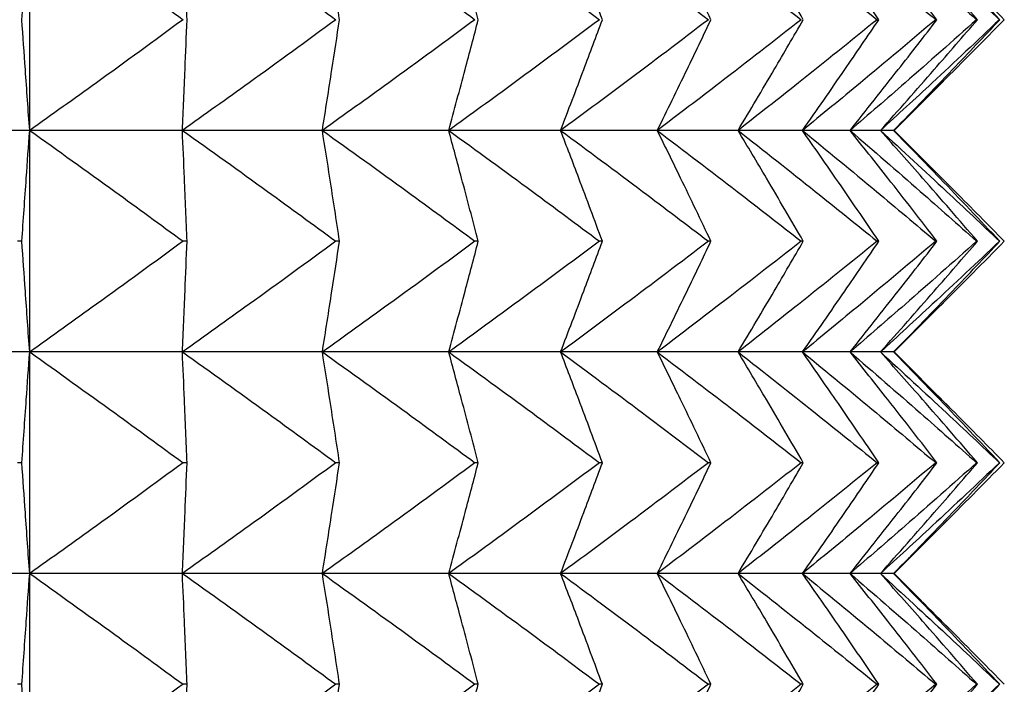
# Model space of a CAD drawing. Header units: millimetres. Extents: x 0 to 210, y 0 to 297.
# Tile 23 of 80: x 49.166 to 50.5, y 264.877 to 265.777. Entities that reach past the tile are written whole.
import ezdxf

# ---------------------------------------------------------------- set-up
doc = ezdxf.new("R2010")
doc.units = ezdxf.units.MM

msp = doc.modelspace()

# ---------------------------------------------------------------- linework, layer by layer
at = {"color": 7, "linetype": 'Continuous', "lineweight": 25}
for p, q in [((49.1797, 265.6273), (49.1797, 265.9273)), ((50.3507, 265.6273), (50.4254, 265.702)), ((49.1797, 265.6273), (48.957, 265.6273)), ((49.1797, 265.3273), (49.1797, 265.6273)), ((49.3865, 265.6273), (49.1797, 265.6273)), ((49.5762, 265.6273), (49.3865, 265.6273)), ((49.7474, 265.6273), (49.5762, 265.6273)), ((49.8989, 265.6273), (49.7474, 265.6273)), ((50.0299, 265.6273), (49.8989, 265.6273)), ((50.1393, 265.6273), (50.0299, 265.6273)), ((50.2266, 265.6273), (50.1393, 265.6273)), ((50.291, 265.6273), (50.2266, 265.6273)), ((50.3322, 265.6273), (50.291, 265.6273)), ((50.35, 265.6273), (50.3322, 265.6273)), ((50.3507, 265.6273), (50.35, 265.6273)), ((50.4254, 265.5526), (50.3507, 265.6273)), ((49.1691, 265.4773), (49.1632, 265.4773)), ((49.3929, 265.4773), (49.3874, 265.4773)), ((49.5995, 265.4773), (49.5944, 265.4773)), ((49.7874, 265.4773), (49.7829, 265.4773)), ((49.9555, 265.4773), (49.9515, 265.4773)), ((50.1026, 265.4773), (50.0991, 265.4773)), ((50.2277, 265.4773), (50.2248, 265.4773)), ((50.33, 265.4773), (50.3277, 265.4773)), ((50.4088, 265.4773), (50.4071, 265.4773)), ((50.4636, 265.4773), (50.4625, 265.4773)), ((50.494, 265.4773), (50.4935, 265.4773)), ((50.3507, 265.3273), (50.4254, 265.402)), ((49.1797, 265.3273), (48.957, 265.3273)), ((49.1797, 265.0273), (49.1797, 265.3273)), ((49.3865, 265.3273), (49.1797, 265.3273)), ((49.5762, 265.3273), (49.3865, 265.3273)), ((49.7474, 265.3273), (49.5762, 265.3273)), ((49.8989, 265.3273), (49.7474, 265.3273)), ((50.0299, 265.3273), (49.8989, 265.3273)), ((50.1393, 265.3273), (50.0299, 265.3273)), ((50.2266, 265.3273), (50.1393, 265.3273)), ((50.291, 265.3273), (50.2266, 265.3273)), ((50.3322, 265.3273), (50.291, 265.3273)), ((50.35, 265.3273), (50.3322, 265.3273)), ((50.3507, 265.3273), (50.35, 265.3273)), ((50.4254, 265.2526), (50.3507, 265.3273)), ((49.1691, 265.1773), (49.1632, 265.1773)), ((49.3929, 265.1773), (49.3874, 265.1773)), ((49.5995, 265.1773), (49.5944, 265.1773)), ((49.7874, 265.1773), (49.7829, 265.1773)), ((49.9555, 265.1773), (49.9515, 265.1773)), ((50.1026, 265.1773), (50.0991, 265.1773)), ((50.2277, 265.1773), (50.2248, 265.1773)), ((50.33, 265.1773), (50.3277, 265.1773)), ((50.4088, 265.1773), (50.4071, 265.1773)), ((50.4636, 265.1773), (50.4625, 265.1773)), ((50.494, 265.1773), (50.4935, 265.1773)), ((50.3507, 265.0273), (50.4254, 265.102)), ((49.1797, 265.0273), (48.957, 265.0273)), ((49.1797, 264.7273), (49.1797, 265.0273)), ((49.3865, 265.0273), (49.1797, 265.0273)), ((49.5762, 265.0273), (49.3865, 265.0273)), ((49.7474, 265.0273), (49.5762, 265.0273)), ((49.8989, 265.0273), (49.7474, 265.0273)), ((50.0299, 265.0273), (49.8989, 265.0273)), ((50.1393, 265.0273), (50.0299, 265.0273)), ((50.2266, 265.0273), (50.1393, 265.0273)), ((50.291, 265.0273), (50.2266, 265.0273)), ((50.3322, 265.0273), (50.291, 265.0273)), ((50.35, 265.0273), (50.3322, 265.0273)), ((50.3507, 265.0273), (50.35, 265.0273)), ((50.4254, 264.9526), (50.3507, 265.0273)), ((49.1691, 264.8773), (49.1632, 264.8773)), ((49.3929, 264.8773), (49.3874, 264.8773)), ((49.5995, 264.8773), (49.5944, 264.8773)), ((49.7874, 264.8773), (49.7829, 264.8773)), ((49.9555, 264.8773), (49.9515, 264.8773)), ((50.1026, 264.8773), (50.0991, 264.8773)), ((50.2277, 264.8773), (50.2248, 264.8773)), ((50.33, 264.8773), (50.3277, 264.8773)), ((50.4088, 264.8773), (50.4071, 264.8773)), ((50.4636, 264.8773), (50.4625, 264.8773)), ((50.494, 264.8773), (50.4935, 264.8773))]:
    msp.add_line(p, q, dxfattribs=at)
for points, knots in [([(49.1691, 265.7773), (49.1711, 265.8058), (49.1746, 265.8558), (49.1781, 265.9058), (49.1797, 265.9273)], [0, 0, 0, 0, 0.569759, 1, 1, 1, 1]), ([(49.1797, 265.9273), (49.2182, 265.8999), (49.2877, 265.8503), (49.3566, 265.7999), (49.3874, 265.7773)], [0, 0, 0, 0, 0.553285, 1, 1, 1, 1]), ([(49.3929, 265.7773), (49.3917, 265.8058), (49.3896, 265.8558), (49.3875, 265.9058), (49.3865, 265.9273)], [0, 0, 0, 0, 0.569774, 1, 1, 1, 1]), ([(49.3865, 265.9273), (49.4251, 265.8999), (49.4947, 265.8503), (49.5636, 265.7999), (49.5944, 265.7773)], [0, 0, 0, 0, 0.553287, 1, 1, 1, 1]), ([(49.5995, 265.7773), (49.5951, 265.8058), (49.5875, 265.8558), (49.5796, 265.9058), (49.5762, 265.9273)], [0, 0, 0, 0, 0.5696718, 1, 1, 1, 1]), ([(49.5762, 265.9273), (49.6145, 265.8999), (49.6837, 265.8503), (49.7523, 265.7999), (49.7829, 265.7773)], [0, 0, 0, 0, 0.553275, 1, 1, 1, 1]), ([(49.7874, 265.7773), (49.7799, 265.8058), (49.7667, 265.8559), (49.7532, 265.9058), (49.7474, 265.9273)], [0, 0, 0, 0, 0.5694696, 1, 1, 1, 1]), ([(49.7474, 265.9273), (49.7852, 265.8999), (49.8536, 265.8503), (49.9212, 265.7999), (49.9515, 265.7773)], [0, 0, 0, 0, 0.553248, 1, 1, 1, 1]), ([(49.9555, 265.7773), (49.9449, 265.8058), (49.9263, 265.8559), (49.9072, 265.9058), (49.8989, 265.9273)], [0, 0, 0, 0, 0.569197, 1, 1, 1, 1]), ([(49.8989, 265.9273), (49.936, 265.8999), (50.0031, 265.8503), (50.0694, 265.7999), (50.0991, 265.7773)], [0, 0, 0, 0, 0.553207, 1, 1, 1, 1]), ([(50.1026, 265.7773), (50.0889, 265.8058), (50.065, 265.856), (50.0405, 265.9058), (50.0299, 265.9273)], [0, 0, 0, 0, 0.568889, 1, 1, 1, 1]), ([(50.0299, 265.9273), (50.066, 265.8999), (50.1313, 265.8503), (50.1959, 265.7998), (50.2248, 265.7773)], [0, 0, 0, 0, 0.553148, 1, 1, 1, 1]), ([(50.2277, 265.7773), (50.2111, 265.8058), (50.182, 265.856), (50.1522, 265.9058), (50.1393, 265.9273)], [0, 0, 0, 0, 0.568572, 1, 1, 1, 1]), ([(50.1393, 265.9273), (50.1742, 265.8999), (50.2373, 265.8503), (50.2998, 265.7998), (50.3277, 265.7773)], [0, 0, 0, 0, 0.553072, 1, 1, 1, 1]), ([(50.33, 265.7773), (50.3106, 265.8058), (50.2764, 265.8561), (50.2416, 265.9058), (50.2266, 265.9273)], [0, 0, 0, 0, 0.568269, 1, 1, 1, 1]), ([(50.2266, 265.9273), (50.26, 265.8999), (50.3205, 265.8503), (50.3803, 265.7998), (50.4071, 265.7773)], [0, 0, 0, 0, 0.552977, 1, 1, 1, 1]), ([(50.4088, 265.7773), (50.3867, 265.8058), (50.3478, 265.8561), (50.3081, 265.9058), (50.291, 265.9273)], [0, 0, 0, 0, 0.567991, 1, 1, 1, 1]), ([(50.291, 265.9273), (50.3228, 265.8999), (50.3803, 265.8503), (50.4371, 265.7998), (50.4625, 265.7773)], [0, 0, 0, 0, 0.55286, 1, 1, 1, 1]), ([(50.4636, 265.7773), (50.4389, 265.8059), (50.3955, 265.8562), (50.3513, 265.9058), (50.3322, 265.9273)], [0, 0, 0, 0, 0.567743, 1, 1, 1, 1]), ([(50.3322, 265.9273), (50.3621, 265.8999), (50.4162, 265.8502), (50.4696, 265.7998), (50.4935, 265.7773)], [0, 0, 0, 0, 0.552719, 1, 1, 1, 1]), ([(50.494, 265.7773), (50.4669, 265.8059), (50.4193, 265.8562), (50.3709, 265.9058), (50.35, 265.9273)], [0, 0, 0, 0, 0.567529, 1, 1, 1, 1]), ([(50.35, 265.9273), (50.3778, 265.8999), (50.4281, 265.8502), (50.4778, 265.7998), (50.5, 265.7773)], [0, 0, 0, 0, 0.552551, 1, 1, 1, 1]), ([(49.1797, 265.6273), (49.1777, 265.6548), (49.1741, 265.7048), (49.1707, 265.7548), (49.1691, 265.7773)], [0, 0, 0, 0, 0.550192, 1, 1, 1, 1]), ([(49.3874, 265.7773), (49.3484, 265.7487), (49.2794, 265.6983), (49.2098, 265.6488), (49.1797, 265.6273)], [0, 0, 0, 0, 0.56668, 1, 1, 1, 1]), ([(49.3865, 265.6273), (49.3877, 265.6548), (49.3899, 265.7048), (49.392, 265.7548), (49.3929, 265.7773)], [0, 0, 0, 0, 0.550177, 1, 1, 1, 1]), ([(49.5944, 265.7773), (49.5554, 265.7487), (49.4864, 265.6983), (49.4167, 265.6488), (49.3865, 265.6273)], [0, 0, 0, 0, 0.566679, 1, 1, 1, 1]), ([(49.5762, 265.6273), (49.5805, 265.6548), (49.5884, 265.7048), (49.596, 265.7548), (49.5995, 265.7773)], [0, 0, 0, 0, 0.5502799, 1, 1, 1, 1]), ([(49.7829, 265.7773), (49.744, 265.7487), (49.6754, 265.6983), (49.6062, 265.6488), (49.5762, 265.6273)], [0, 0, 0, 0, 0.56669, 1, 1, 1, 1]), ([(49.7474, 265.6273), (49.7548, 265.6548), (49.7683, 265.7048), (49.7815, 265.7548), (49.7874, 265.7773)], [0, 0, 0, 0, 0.550483, 1, 1, 1, 1]), ([(49.9515, 265.7773), (49.9131, 265.7487), (49.8454, 265.6983), (49.777, 265.6488), (49.7474, 265.6273)], [0, 0, 0, 0, 0.566717, 1, 1, 1, 1]), ([(49.8989, 265.6273), (49.9094, 265.6548), (49.9285, 265.7047), (49.9471, 265.7548), (49.9555, 265.7773)], [0, 0, 0, 0, 0.550756, 1, 1, 1, 1]), ([(50.0991, 265.7773), (50.0615, 265.7487), (49.9951, 265.6983), (49.928, 265.6488), (49.8989, 265.6273)], [0, 0, 0, 0, 0.566758, 1, 1, 1, 1]), ([(50.0299, 265.6273), (50.0434, 265.6548), (50.0679, 265.7047), (50.0918, 265.7548), (50.1026, 265.7773)], [0, 0, 0, 0, 0.551066, 1, 1, 1, 1]), ([(50.2248, 265.7773), (50.1881, 265.7487), (50.1235, 265.6983), (50.0582, 265.6488), (50.0299, 265.6273)], [0, 0, 0, 0, 0.566816, 1, 1, 1, 1]), ([(50.1393, 265.6273), (50.1557, 265.6548), (50.1855, 265.7046), (50.2146, 265.7548), (50.2277, 265.7773)], [0, 0, 0, 0, 0.551383, 1, 1, 1, 1]), ([(50.3277, 265.7773), (50.2923, 265.7487), (50.2298, 265.6983), (50.1667, 265.6488), (50.1393, 265.6273)], [0, 0, 0, 0, 0.566892, 1, 1, 1, 1]), ([(50.2266, 265.6273), (50.2458, 265.6548), (50.2806, 265.7045), (50.3147, 265.7548), (50.33, 265.7773)], [0, 0, 0, 0, 0.551688, 1, 1, 1, 1]), ([(50.4071, 265.7773), (50.3731, 265.7487), (50.3133, 265.6983), (50.2528, 265.6488), (50.2266, 265.6273)], [0, 0, 0, 0, 0.566986, 1, 1, 1, 1]), ([(50.291, 265.6273), (50.3129, 265.6548), (50.3525, 265.7045), (50.3914, 265.7548), (50.4088, 265.7773)], [0, 0, 0, 0, 0.551967, 1, 1, 1, 1]), ([(50.4625, 265.7773), (50.4303, 265.7487), (50.3734, 265.6983), (50.3159, 265.6488), (50.291, 265.6273)], [0, 0, 0, 0, 0.5671025, 1, 1, 1, 1]), ([(50.3322, 265.6273), (50.3566, 265.6547), (50.4007, 265.7044), (50.4441, 265.7548), (50.4636, 265.7773)], [0, 0, 0, 0, 0.552216, 1, 1, 1, 1]), ([(50.4935, 265.7773), (50.4632, 265.7487), (50.4098, 265.6984), (50.3557, 265.6488), (50.3322, 265.6273)], [0, 0, 0, 0, 0.5672435, 1, 1, 1, 1]), ([(50.35, 265.6273), (50.3767, 265.6547), (50.425, 265.7044), (50.4727, 265.7548), (50.494, 265.7773)], [0, 0, 0, 0, 0.552433, 1, 1, 1, 1]), ([(50.5, 265.7773), (50.4718, 265.7487), (50.4221, 265.6984), (50.3718, 265.6488), (50.35, 265.6273)], [0, 0, 0, 0, 0.567411, 1, 1, 1, 1]), ([(49.1691, 265.4773), (49.1711, 265.5058), (49.1746, 265.5558), (49.1781, 265.6058), (49.1797, 265.6273)], [0, 0, 0, 0, 0.5697165, 1, 1, 1, 1]), ([(49.1797, 265.6273), (49.2182, 265.5999), (49.2878, 265.5503), (49.3566, 265.4999), (49.3874, 265.4773)], [0, 0, 0, 0, 0.55327, 1, 1, 1, 1]), ([(49.3929, 265.4773), (49.3917, 265.5058), (49.3896, 265.5558), (49.3875, 265.6058), (49.3865, 265.6273)], [0, 0, 0, 0, 0.569731, 1, 1, 1, 1]), ([(49.3865, 265.6273), (49.4251, 265.5999), (49.4947, 265.5503), (49.5636, 265.4999), (49.5944, 265.4773)], [0, 0, 0, 0, 0.553272, 1, 1, 1, 1]), ([(49.5995, 265.4773), (49.5951, 265.5058), (49.5875, 265.5558), (49.5796, 265.6058), (49.5762, 265.6273)], [0, 0, 0, 0, 0.56963, 1, 1, 1, 1]), ([(49.5762, 265.6273), (49.6145, 265.5999), (49.6837, 265.5503), (49.7523, 265.4999), (49.7829, 265.4773)], [0, 0, 0, 0, 0.55326, 1, 1, 1, 1]), ([(49.7874, 265.4773), (49.7799, 265.5058), (49.7667, 265.5558), (49.7532, 265.6058), (49.7474, 265.6273)], [0, 0, 0, 0, 0.5694296, 1, 1, 1, 1]), ([(49.7474, 265.6273), (49.7852, 265.5999), (49.8536, 265.5503), (49.9212, 265.4999), (49.9515, 265.4773)], [0, 0, 0, 0, 0.553232, 1, 1, 1, 1]), ([(49.9555, 265.4773), (49.9449, 265.5058), (49.9263, 265.5559), (49.9072, 265.6058), (49.8989, 265.6273)], [0, 0, 0, 0, 0.56916, 1, 1, 1, 1]), ([(49.8989, 265.6273), (49.936, 265.5999), (50.0031, 265.5503), (50.0694, 265.4999), (50.0991, 265.4773)], [0, 0, 0, 0, 0.553191, 1, 1, 1, 1]), ([(50.1026, 265.4773), (50.0889, 265.5058), (50.065, 265.556), (50.0405, 265.6058), (50.0299, 265.6273)], [0, 0, 0, 0, 0.568854, 1, 1, 1, 1]), ([(50.0299, 265.6273), (50.066, 265.5999), (50.1313, 265.5503), (50.1959, 265.4999), (50.2248, 265.4773)], [0, 0, 0, 0, 0.553132, 1, 1, 1, 1]), ([(50.2277, 265.4773), (50.2111, 265.5058), (50.182, 265.556), (50.1522, 265.6058), (50.1393, 265.6273)], [0, 0, 0, 0, 0.568541, 1, 1, 1, 1]), ([(50.1393, 265.6273), (50.1742, 265.5999), (50.2374, 265.5503), (50.2998, 265.4999), (50.3277, 265.4773)], [0, 0, 0, 0, 0.5530551, 1, 1, 1, 1]), ([(50.33, 265.4773), (50.3106, 265.5058), (50.2764, 265.5561), (50.2416, 265.6058), (50.2266, 265.6273)], [0, 0, 0, 0, 0.5682399, 1, 1, 1, 1]), ([(50.2266, 265.6273), (50.26, 265.5999), (50.3205, 265.5503), (50.3803, 265.4999), (50.4071, 265.4773)], [0, 0, 0, 0, 0.552959, 1, 1, 1, 1]), ([(50.4088, 265.4773), (50.3867, 265.5059), (50.3478, 265.5561), (50.3081, 265.6058), (50.291, 265.6273)], [0, 0, 0, 0, 0.567965, 1, 1, 1, 1]), ([(50.291, 265.6273), (50.3228, 265.5999), (50.3803, 265.5503), (50.4371, 265.4999), (50.4625, 265.4773)], [0, 0, 0, 0, 0.552841, 1, 1, 1, 1]), ([(50.4636, 265.4773), (50.4389, 265.5059), (50.3955, 265.5562), (50.3513, 265.6058), (50.3322, 265.6273)], [0, 0, 0, 0, 0.567719, 1, 1, 1, 1]), ([(50.3322, 265.6273), (50.3621, 265.5999), (50.4163, 265.5502), (50.4696, 265.4999), (50.4935, 265.4773)], [0, 0, 0, 0, 0.552698, 1, 1, 1, 1]), ([(50.494, 265.4773), (50.4669, 265.5059), (50.4193, 265.5562), (50.3709, 265.6058), (50.35, 265.6273)], [0, 0, 0, 0, 0.567506, 1, 1, 1, 1]), ([(50.35, 265.6273), (50.3778, 265.5999), (50.4281, 265.5502), (50.4778, 265.4998), (50.5, 265.4773)], [0, 0, 0, 0, 0.552529, 1, 1, 1, 1]), ([(49.1797, 265.3273), (49.1777, 265.3548), (49.1741, 265.4048), (49.1707, 265.4548), (49.1691, 265.4773)], [0, 0, 0, 0, 0.550237, 1, 1, 1, 1]), ([(49.3874, 265.4773), (49.3484, 265.4487), (49.2794, 265.3983), (49.2098, 265.3488), (49.1797, 265.3273)], [0, 0, 0, 0, 0.566695, 1, 1, 1, 1]), ([(49.3865, 265.3273), (49.3877, 265.3548), (49.3899, 265.4048), (49.392, 265.4548), (49.3929, 265.4773)], [0, 0, 0, 0, 0.550222, 1, 1, 1, 1]), ([(49.5944, 265.4773), (49.5554, 265.4487), (49.4864, 265.3983), (49.4167, 265.3488), (49.3865, 265.3273)], [0, 0, 0, 0, 0.566693, 1, 1, 1, 1]), ([(49.5762, 265.3273), (49.5805, 265.3548), (49.5884, 265.4048), (49.596, 265.4548), (49.5995, 265.4773)], [0, 0, 0, 0, 0.550323, 1, 1, 1, 1]), ([(49.7829, 265.4773), (49.744, 265.4487), (49.6755, 265.3983), (49.6062, 265.3488), (49.5762, 265.3273)], [0, 0, 0, 0, 0.566705, 1, 1, 1, 1]), ([(49.7474, 265.3273), (49.7548, 265.3548), (49.7683, 265.4048), (49.7815, 265.4548), (49.7874, 265.4773)], [0, 0, 0, 0, 0.550525, 1, 1, 1, 1]), ([(49.9515, 265.4773), (49.9131, 265.4487), (49.8454, 265.3983), (49.777, 265.3488), (49.7474, 265.3273)], [0, 0, 0, 0, 0.566732, 1, 1, 1, 1]), ([(49.8989, 265.3273), (49.9094, 265.3548), (49.9285, 265.4047), (49.9471, 265.4548), (49.9555, 265.4773)], [0, 0, 0, 0, 0.550795, 1, 1, 1, 1]), ([(50.0991, 265.4773), (50.0615, 265.4487), (49.9951, 265.3983), (49.928, 265.3488), (49.8989, 265.3273)], [0, 0, 0, 0, 0.566774, 1, 1, 1, 1]), ([(50.0299, 265.3273), (50.0434, 265.3548), (50.0679, 265.4047), (50.0918, 265.4548), (50.1026, 265.4773)], [0, 0, 0, 0, 0.551102, 1, 1, 1, 1]), ([(50.2248, 265.4773), (50.1881, 265.4487), (50.1235, 265.3983), (50.0582, 265.3488), (50.0299, 265.3273)], [0, 0, 0, 0, 0.566832, 1, 1, 1, 1]), ([(50.1393, 265.3273), (50.1557, 265.3548), (50.1855, 265.4046), (50.2146, 265.4548), (50.2277, 265.4773)], [0, 0, 0, 0, 0.551416, 1, 1, 1, 1]), ([(50.3277, 265.4773), (50.2923, 265.4487), (50.2298, 265.3983), (50.1667, 265.3488), (50.1393, 265.3273)], [0, 0, 0, 0, 0.566909, 1, 1, 1, 1]), ([(50.2266, 265.3273), (50.2458, 265.3548), (50.2806, 265.4045), (50.3147, 265.4548), (50.33, 265.4773)], [0, 0, 0, 0, 0.551718, 1, 1, 1, 1]), ([(50.4071, 265.4773), (50.3731, 265.4487), (50.3133, 265.3983), (50.2528, 265.3488), (50.2266, 265.3273)], [0, 0, 0, 0, 0.5670037, 1, 1, 1, 1]), ([(50.291, 265.3273), (50.3129, 265.3548), (50.3525, 265.4045), (50.3914, 265.4548), (50.4088, 265.4773)], [0, 0, 0, 0, 0.551994, 1, 1, 1, 1]), ([(50.4625, 265.4773), (50.4303, 265.4487), (50.3735, 265.3983), (50.3159, 265.3488), (50.291, 265.3273)], [0, 0, 0, 0, 0.567121, 1, 1, 1, 1]), ([(50.3322, 265.3273), (50.3566, 265.3547), (50.4007, 265.4045), (50.4441, 265.4548), (50.4636, 265.4773)], [0, 0, 0, 0, 0.552241, 1, 1, 1, 1]), ([(50.4935, 265.4773), (50.4632, 265.4487), (50.4098, 265.3984), (50.3557, 265.3488), (50.3322, 265.3273)], [0, 0, 0, 0, 0.567264, 1, 1, 1, 1]), ([(50.35, 265.3273), (50.3767, 265.3547), (50.425, 265.4044), (50.4727, 265.4548), (50.494, 265.4773)], [0, 0, 0, 0, 0.552456, 1, 1, 1, 1]), ([(50.5, 265.4773), (50.4718, 265.4487), (50.4221, 265.3984), (50.3718, 265.3488), (50.35, 265.3273)], [0, 0, 0, 0, 0.5674321, 1, 1, 1, 1]), ([(49.1691, 265.1773), (49.1711, 265.2058), (49.1746, 265.2558), (49.1781, 265.3058), (49.1797, 265.3273)], [0, 0, 0, 0, 0.5698154, 1, 1, 1, 1]), ([(49.1797, 265.3273), (49.2182, 265.2999), (49.2878, 265.2503), (49.3566, 265.1999), (49.3874, 265.1773)], [0, 0, 0, 0, 0.55327, 1, 1, 1, 1]), ([(49.3929, 265.1773), (49.3917, 265.2058), (49.3896, 265.2558), (49.3875, 265.3058), (49.3865, 265.3273)], [0, 0, 0, 0, 0.569831, 1, 1, 1, 1]), ([(49.3865, 265.3273), (49.4251, 265.2999), (49.4947, 265.2503), (49.5636, 265.1999), (49.5944, 265.1773)], [0, 0, 0, 0, 0.553272, 1, 1, 1, 1]), ([(49.5995, 265.1773), (49.5951, 265.2058), (49.5875, 265.2558), (49.5796, 265.3058), (49.5762, 265.3273)], [0, 0, 0, 0, 0.569727, 1, 1, 1, 1]), ([(49.5762, 265.3273), (49.6145, 265.2999), (49.6837, 265.2503), (49.7523, 265.1999), (49.7829, 265.1773)], [0, 0, 0, 0, 0.55326, 1, 1, 1, 1]), ([(49.7874, 265.1773), (49.7799, 265.2058), (49.7667, 265.2559), (49.7532, 265.3058), (49.7474, 265.3273)], [0, 0, 0, 0, 0.569522, 1, 1, 1, 1]), ([(49.7474, 265.3273), (49.7852, 265.2999), (49.8536, 265.2503), (49.9212, 265.1999), (49.9515, 265.1773)], [0, 0, 0, 0, 0.553232, 1, 1, 1, 1]), ([(49.9555, 265.1773), (49.9449, 265.2058), (49.9263, 265.2559), (49.9072, 265.3058), (49.8989, 265.3273)], [0, 0, 0, 0, 0.569247, 1, 1, 1, 1]), ([(49.8989, 265.3273), (49.936, 265.2999), (50.0031, 265.2503), (50.0694, 265.1999), (50.0991, 265.1773)], [0, 0, 0, 0, 0.553191, 1, 1, 1, 1]), ([(50.1026, 265.1773), (50.0889, 265.2058), (50.065, 265.256), (50.0405, 265.3058), (50.0299, 265.3273)], [0, 0, 0, 0, 0.568934, 1, 1, 1, 1]), ([(50.0299, 265.3273), (50.066, 265.2999), (50.1313, 265.2503), (50.1959, 265.1999), (50.2248, 265.1773)], [0, 0, 0, 0, 0.553132, 1, 1, 1, 1]), ([(50.2277, 265.1773), (50.2111, 265.2058), (50.182, 265.256), (50.1522, 265.3058), (50.1393, 265.3273)], [0, 0, 0, 0, 0.568614, 1, 1, 1, 1]), ([(50.1393, 265.3273), (50.1742, 265.2999), (50.2374, 265.2503), (50.2998, 265.1999), (50.3277, 265.1773)], [0, 0, 0, 0, 0.5530551, 1, 1, 1, 1]), ([(50.33, 265.1773), (50.3106, 265.2058), (50.2764, 265.2561), (50.2416, 265.3058), (50.2266, 265.3273)], [0, 0, 0, 0, 0.568307, 1, 1, 1, 1]), ([(50.2266, 265.3273), (50.26, 265.2999), (50.3205, 265.2503), (50.3803, 265.1999), (50.4071, 265.1773)], [0, 0, 0, 0, 0.552959, 1, 1, 1, 1]), ([(50.4088, 265.1773), (50.3867, 265.2059), (50.3478, 265.2561), (50.3081, 265.3058), (50.291, 265.3273)], [0, 0, 0, 0, 0.568026, 1, 1, 1, 1]), ([(50.291, 265.3273), (50.3228, 265.2999), (50.3803, 265.2503), (50.4371, 265.1998), (50.4625, 265.1773)], [0, 0, 0, 0, 0.552841, 1, 1, 1, 1]), ([(50.4636, 265.1773), (50.4389, 265.2059), (50.3955, 265.2562), (50.3513, 265.3058), (50.3322, 265.3273)], [0, 0, 0, 0, 0.567775, 1, 1, 1, 1]), ([(50.3322, 265.3273), (50.3621, 265.2999), (50.4163, 265.2502), (50.4696, 265.1998), (50.4935, 265.1773)], [0, 0, 0, 0, 0.552698, 1, 1, 1, 1]), ([(50.494, 265.1773), (50.4669, 265.2059), (50.4193, 265.2562), (50.3709, 265.3058), (50.35, 265.3273)], [0, 0, 0, 0, 0.567558, 1, 1, 1, 1]), ([(50.35, 265.3273), (50.3778, 265.2999), (50.4281, 265.2502), (50.4778, 265.1998), (50.5, 265.1773)], [0, 0, 0, 0, 0.552529, 1, 1, 1, 1]), ([(49.1797, 265.0273), (49.1777, 265.0548), (49.1741, 265.1048), (49.1707, 265.1548), (49.1691, 265.1773)], [0, 0, 0, 0, 0.550192, 1, 1, 1, 1]), ([(49.3874, 265.1773), (49.3484, 265.1487), (49.2795, 265.0983), (49.2098, 265.0488), (49.1797, 265.0273)], [0, 0, 0, 0, 0.566714, 1, 1, 1, 1]), ([(49.3865, 265.0273), (49.3877, 265.0548), (49.3899, 265.1048), (49.392, 265.1548), (49.3929, 265.1773)], [0, 0, 0, 0, 0.550177, 1, 1, 1, 1]), ([(49.5944, 265.1773), (49.5554, 265.1487), (49.4864, 265.0983), (49.4167, 265.0488), (49.3865, 265.0273)], [0, 0, 0, 0, 0.566712, 1, 1, 1, 1]), ([(49.5762, 265.0273), (49.5805, 265.0548), (49.5884, 265.1048), (49.596, 265.1548), (49.5995, 265.1773)], [0, 0, 0, 0, 0.5502799, 1, 1, 1, 1]), ([(49.7829, 265.1773), (49.744, 265.1487), (49.6755, 265.0983), (49.6062, 265.0488), (49.5762, 265.0273)], [0, 0, 0, 0, 0.566724, 1, 1, 1, 1]), ([(49.7474, 265.0273), (49.7548, 265.0548), (49.7683, 265.1048), (49.7815, 265.1548), (49.7874, 265.1773)], [0, 0, 0, 0, 0.550483, 1, 1, 1, 1]), ([(49.9515, 265.1773), (49.9131, 265.1487), (49.8454, 265.0983), (49.777, 265.0488), (49.7474, 265.0273)], [0, 0, 0, 0, 0.566752, 1, 1, 1, 1]), ([(49.8989, 265.0273), (49.9094, 265.0548), (49.9285, 265.1047), (49.9471, 265.1548), (49.9555, 265.1773)], [0, 0, 0, 0, 0.550756, 1, 1, 1, 1]), ([(50.0991, 265.1773), (50.0615, 265.1487), (49.9951, 265.0983), (49.928, 265.0488), (49.8989, 265.0273)], [0, 0, 0, 0, 0.566794, 1, 1, 1, 1]), ([(50.0299, 265.0273), (50.0434, 265.0548), (50.0679, 265.1047), (50.0918, 265.1548), (50.1026, 265.1773)], [0, 0, 0, 0, 0.551066, 1, 1, 1, 1]), ([(50.2248, 265.1773), (50.1881, 265.1487), (50.1235, 265.0983), (50.0582, 265.0488), (50.0299, 265.0273)], [0, 0, 0, 0, 0.566853, 1, 1, 1, 1]), ([(50.1393, 265.0273), (50.1557, 265.0548), (50.1855, 265.1046), (50.2146, 265.1548), (50.2277, 265.1773)], [0, 0, 0, 0, 0.551383, 1, 1, 1, 1]), ([(50.3277, 265.1773), (50.2923, 265.1487), (50.2298, 265.0983), (50.1667, 265.0488), (50.1393, 265.0273)], [0, 0, 0, 0, 0.56693, 1, 1, 1, 1]), ([(50.2266, 265.0273), (50.2458, 265.0548), (50.2806, 265.1045), (50.3147, 265.1548), (50.33, 265.1773)], [0, 0, 0, 0, 0.551688, 1, 1, 1, 1]), ([(50.4071, 265.1773), (50.3731, 265.1487), (50.3133, 265.0983), (50.2528, 265.0488), (50.2266, 265.0273)], [0, 0, 0, 0, 0.567027, 1, 1, 1, 1]), ([(50.291, 265.0273), (50.3129, 265.0548), (50.3525, 265.1045), (50.3914, 265.1548), (50.4088, 265.1773)], [0, 0, 0, 0, 0.551967, 1, 1, 1, 1]), ([(50.4625, 265.1773), (50.4303, 265.1487), (50.3735, 265.0983), (50.3159, 265.0488), (50.291, 265.0273)], [0, 0, 0, 0, 0.567145, 1, 1, 1, 1]), ([(50.3322, 265.0273), (50.3566, 265.0548), (50.4007, 265.1045), (50.4441, 265.1548), (50.4636, 265.1773)], [0, 0, 0, 0, 0.552216, 1, 1, 1, 1]), ([(50.4935, 265.1773), (50.4632, 265.1487), (50.4098, 265.0984), (50.3557, 265.0488), (50.3322, 265.0273)], [0, 0, 0, 0, 0.56729, 1, 1, 1, 1]), ([(50.35, 265.0273), (50.3767, 265.0547), (50.425, 265.1044), (50.4727, 265.1548), (50.494, 265.1773)], [0, 0, 0, 0, 0.552433, 1, 1, 1, 1]), ([(50.5, 265.1773), (50.4718, 265.1487), (50.4221, 265.0984), (50.3718, 265.0488), (50.35, 265.0273)], [0, 0, 0, 0, 0.5674602, 1, 1, 1, 1]), ([(49.1691, 264.8773), (49.1711, 264.9058), (49.1746, 264.9558), (49.1781, 265.0058), (49.1797, 265.0273)], [0, 0, 0, 0, 0.569759, 1, 1, 1, 1]), ([(49.1797, 265.0273), (49.2182, 264.9999), (49.2877, 264.9503), (49.3566, 264.8999), (49.3874, 264.8773)], [0, 0, 0, 0, 0.553285, 1, 1, 1, 1]), ([(49.3929, 264.8773), (49.3917, 264.9058), (49.3896, 264.9558), (49.3875, 265.0058), (49.3865, 265.0273)], [0, 0, 0, 0, 0.569774, 1, 1, 1, 1]), ([(49.3865, 265.0273), (49.4251, 264.9999), (49.4947, 264.9503), (49.5636, 264.8999), (49.5944, 264.8773)], [0, 0, 0, 0, 0.553287, 1, 1, 1, 1]), ([(49.5995, 264.8773), (49.5951, 264.9058), (49.5875, 264.9558), (49.5796, 265.0058), (49.5762, 265.0273)], [0, 0, 0, 0, 0.5696718, 1, 1, 1, 1]), ([(49.5762, 265.0273), (49.6145, 264.9999), (49.6837, 264.9503), (49.7523, 264.8999), (49.7829, 264.8773)], [0, 0, 0, 0, 0.553275, 1, 1, 1, 1]), ([(49.7874, 264.8773), (49.7799, 264.9058), (49.7667, 264.9558), (49.7532, 265.0058), (49.7474, 265.0273)], [0, 0, 0, 0, 0.5694696, 1, 1, 1, 1]), ([(49.7474, 265.0273), (49.7852, 264.9999), (49.8536, 264.9503), (49.9212, 264.8999), (49.9515, 264.8773)], [0, 0, 0, 0, 0.553248, 1, 1, 1, 1]), ([(49.9555, 264.8773), (49.9449, 264.9058), (49.9263, 264.9559), (49.9072, 265.0058), (49.8989, 265.0273)], [0, 0, 0, 0, 0.569197, 1, 1, 1, 1]), ([(49.8989, 265.0273), (49.936, 264.9999), (50.0031, 264.9503), (50.0694, 264.8999), (50.0991, 264.8773)], [0, 0, 0, 0, 0.553207, 1, 1, 1, 1]), ([(50.1026, 264.8773), (50.0889, 264.9058), (50.065, 264.956), (50.0405, 265.0058), (50.0299, 265.0273)], [0, 0, 0, 0, 0.568889, 1, 1, 1, 1]), ([(50.0299, 265.0273), (50.066, 264.9999), (50.1313, 264.9503), (50.1959, 264.8998), (50.2248, 264.8773)], [0, 0, 0, 0, 0.553148, 1, 1, 1, 1]), ([(50.2277, 264.8773), (50.2111, 264.9058), (50.182, 264.956), (50.1522, 265.0058), (50.1393, 265.0273)], [0, 0, 0, 0, 0.568572, 1, 1, 1, 1]), ([(50.1393, 265.0273), (50.1742, 264.9999), (50.2373, 264.9503), (50.2998, 264.8998), (50.3277, 264.8773)], [0, 0, 0, 0, 0.553072, 1, 1, 1, 1]), ([(50.33, 264.8773), (50.3106, 264.9058), (50.2764, 264.9561), (50.2416, 265.0058), (50.2266, 265.0273)], [0, 0, 0, 0, 0.568269, 1, 1, 1, 1]), ([(50.2266, 265.0273), (50.26, 264.9999), (50.3205, 264.9503), (50.3803, 264.8998), (50.4071, 264.8773)], [0, 0, 0, 0, 0.552977, 1, 1, 1, 1]), ([(50.4088, 264.8773), (50.3867, 264.9058), (50.3478, 264.9561), (50.3081, 265.0058), (50.291, 265.0273)], [0, 0, 0, 0, 0.567991, 1, 1, 1, 1]), ([(50.291, 265.0273), (50.3228, 264.9999), (50.3803, 264.9503), (50.4371, 264.8998), (50.4625, 264.8773)], [0, 0, 0, 0, 0.55286, 1, 1, 1, 1]), ([(50.4636, 264.8773), (50.4389, 264.9059), (50.3955, 264.9562), (50.3513, 265.0058), (50.3322, 265.0273)], [0, 0, 0, 0, 0.567743, 1, 1, 1, 1]), ([(50.3322, 265.0273), (50.3621, 264.9999), (50.4162, 264.9502), (50.4696, 264.8998), (50.4935, 264.8773)], [0, 0, 0, 0, 0.552719, 1, 1, 1, 1]), ([(50.494, 264.8773), (50.4669, 264.9059), (50.4193, 264.9562), (50.3709, 265.0058), (50.35, 265.0273)], [0, 0, 0, 0, 0.567529, 1, 1, 1, 1]), ([(50.35, 265.0273), (50.3778, 264.9999), (50.4281, 264.9502), (50.4778, 264.8998), (50.5, 264.8773)], [0, 0, 0, 0, 0.552551, 1, 1, 1, 1]), ([(49.1797, 264.7273), (49.1777, 264.7548), (49.1741, 264.8048), (49.1707, 264.8548), (49.1691, 264.8773)], [0, 0, 0, 0, 0.550192, 1, 1, 1, 1]), ([(49.3874, 264.8773), (49.3484, 264.8487), (49.2794, 264.7983), (49.2098, 264.7488), (49.1797, 264.7273)], [0, 0, 0, 0, 0.56668, 1, 1, 1, 1]), ([(49.3865, 264.7273), (49.3877, 264.7548), (49.3899, 264.8048), (49.392, 264.8548), (49.3929, 264.8773)], [0, 0, 0, 0, 0.550177, 1, 1, 1, 1]), ([(49.5944, 264.8773), (49.5554, 264.8487), (49.4864, 264.7983), (49.4167, 264.7488), (49.3865, 264.7273)], [0, 0, 0, 0, 0.566679, 1, 1, 1, 1]), ([(49.5762, 264.7273), (49.5805, 264.7548), (49.5884, 264.8048), (49.596, 264.8548), (49.5995, 264.8773)], [0, 0, 0, 0, 0.5502799, 1, 1, 1, 1]), ([(49.7829, 264.8773), (49.744, 264.8487), (49.6754, 264.7983), (49.6062, 264.7488), (49.5762, 264.7273)], [0, 0, 0, 0, 0.56669, 1, 1, 1, 1]), ([(49.7474, 264.7273), (49.7548, 264.7548), (49.7683, 264.8048), (49.7815, 264.8548), (49.7874, 264.8773)], [0, 0, 0, 0, 0.550483, 1, 1, 1, 1]), ([(49.9515, 264.8773), (49.9131, 264.8487), (49.8454, 264.7983), (49.777, 264.7488), (49.7474, 264.7273)], [0, 0, 0, 0, 0.566717, 1, 1, 1, 1]), ([(49.8989, 264.7273), (49.9094, 264.7548), (49.9285, 264.8047), (49.9471, 264.8548), (49.9555, 264.8773)], [0, 0, 0, 0, 0.550756, 1, 1, 1, 1]), ([(50.0991, 264.8773), (50.0615, 264.8487), (49.9951, 264.7983), (49.928, 264.7488), (49.8989, 264.7273)], [0, 0, 0, 0, 0.566758, 1, 1, 1, 1]), ([(50.0299, 264.7273), (50.0434, 264.7548), (50.0679, 264.8047), (50.0918, 264.8548), (50.1026, 264.8773)], [0, 0, 0, 0, 0.551066, 1, 1, 1, 1]), ([(50.2248, 264.8773), (50.1881, 264.8487), (50.1235, 264.7983), (50.0582, 264.7488), (50.0299, 264.7273)], [0, 0, 0, 0, 0.566816, 1, 1, 1, 1]), ([(50.1393, 264.7273), (50.1557, 264.7548), (50.1855, 264.8046), (50.2146, 264.8548), (50.2277, 264.8773)], [0, 0, 0, 0, 0.551383, 1, 1, 1, 1]), ([(50.3277, 264.8773), (50.2923, 264.8487), (50.2298, 264.7983), (50.1667, 264.7488), (50.1393, 264.7273)], [0, 0, 0, 0, 0.566892, 1, 1, 1, 1]), ([(50.2266, 264.7273), (50.2458, 264.7548), (50.2806, 264.8045), (50.3147, 264.8548), (50.33, 264.8773)], [0, 0, 0, 0, 0.551688, 1, 1, 1, 1]), ([(50.4071, 264.8773), (50.3731, 264.8487), (50.3133, 264.7983), (50.2528, 264.7488), (50.2266, 264.7273)], [0, 0, 0, 0, 0.566986, 1, 1, 1, 1]), ([(50.291, 264.7273), (50.3129, 264.7548), (50.3525, 264.8045), (50.3914, 264.8548), (50.4088, 264.8773)], [0, 0, 0, 0, 0.551967, 1, 1, 1, 1]), ([(50.4625, 264.8773), (50.4303, 264.8487), (50.3734, 264.7983), (50.3159, 264.7488), (50.291, 264.7273)], [0, 0, 0, 0, 0.5671025, 1, 1, 1, 1]), ([(50.3322, 264.7273), (50.3566, 264.7547), (50.4007, 264.8044), (50.4441, 264.8548), (50.4636, 264.8773)], [0, 0, 0, 0, 0.552216, 1, 1, 1, 1]), ([(50.4935, 264.8773), (50.4632, 264.8487), (50.4098, 264.7984), (50.3557, 264.7488), (50.3322, 264.7273)], [0, 0, 0, 0, 0.5672435, 1, 1, 1, 1]), ([(50.35, 264.7273), (50.3767, 264.7547), (50.425, 264.8044), (50.4727, 264.8548), (50.494, 264.8773)], [0, 0, 0, 0, 0.552433, 1, 1, 1, 1])]:
    msp.add_open_spline(points, degree=3, knots=knots, dxfattribs=at)

doc.saveas('drawing.dxf')
